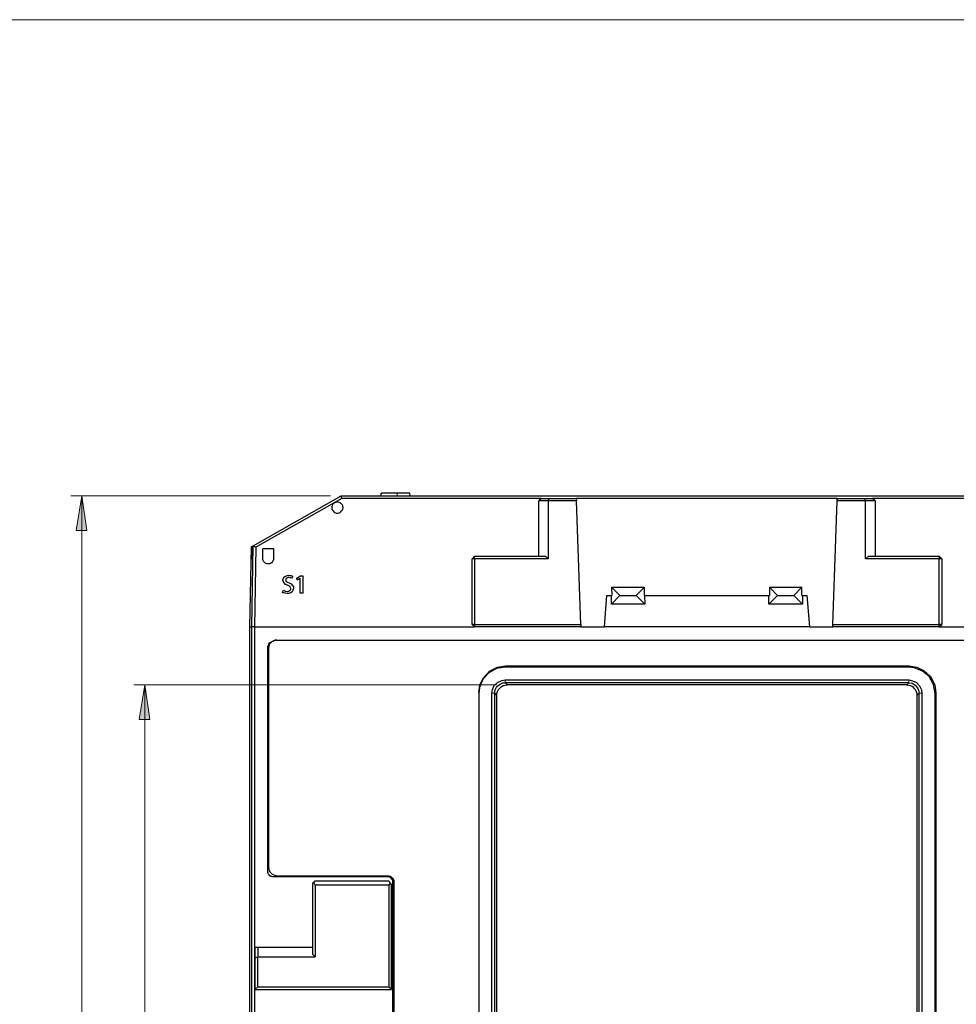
# Model space of a CAD drawing. Header units: millimetres. Extents: x 0 to 210, y 0 to 297.
# Tile 21 of 22: x 72 to 161, y 203 to 297. Entities that reach past the tile are written whole.
import ezdxf

# ---------------------------------------------------------------- set-up
doc = ezdxf.new("R2010")
doc.units = ezdxf.units.MM
doc.header["$MEASUREMENT"] = 0
for name, pattern in [('AI-Linetype-1', [12.7, 6.35, -1.27, 1.27, -1.27, 1.27, -1.27]), ('AI-Linetype-2', [12.7, 6.35, -1.27, 1.27, -1.27, 1.27, -1.27]), ('AI-Linetype-3', [12.7, 6.35, -1.27, 1.27, -1.27, 1.27, -1.27]), ('AI-Linetype-4', [12.7, 6.35, -1.27, 1.27, -1.27, 1.27, -1.27]), ('AI-Linetype-5', [12.7, 6.35, -1.27, 1.27, -1.27, 1.27, -1.27]), ('AI-Linetype-6', [12.7, 6.35, -1.27, 1.27, -1.27, 1.27, -1.27]), ('AI-Linetype-7', [12.7, 6.35, -1.27, 1.27, -1.27, 1.27, -1.27]), ('AI-Linetype-77', [12.7, 6.35, -1.27, 1.27, -1.27, 1.27, -1.27]), ('AI-Linetype-8', [12.7, 6.35, -1.27, 1.27, -1.27, 1.27, -1.27]), ('AI-Linetype-81', [12.7, 6.35, -1.27, 1.27, -1.27, 1.27, -1.27])]:
    doc.linetypes.add(name, pattern=pattern)
doc.layers.add('Capa 1', color=7, linetype='Continuous', lineweight=0)

# ---------------------------------------------------------------- blocks, each defined once
blk = doc.blocks.new('Block_0')
at = {"layer": 'Capa 1', "true_color": 0x808080, "transparency": 33554687}
h = blk.add_hatch(color=8, dxfattribs=at)
h.dxf.hatch_style = 2
edge = h.paths.add_edge_path()
edge.add_spline(control_points=[(77.426, 134.214), (77.426, 134.214), (76.897, 137.494), (76.897, 137.494), (76.897, 137.494), (77.92, 137.494), (77.92, 137.494)], knot_values=[0, 0, 0, 0, 1, 1, 1, 2, 2, 2, 2], degree=3, periodic=0)
edge.add_line((77.92, 137.494), (77.426, 134.214))
edge = h.paths.add_edge_path()
edge.add_spline(control_points=[(77.426, 251.689), (77.426, 251.689), (77.92, 248.372), (77.92, 248.372), (77.92, 248.372), (76.897, 248.372), (76.897, 248.372)], knot_values=[0, 0, 0, 0, 1, 1, 1, 2, 2, 2, 2], degree=3, periodic=0)
edge.add_line((76.897, 248.372), (77.426, 251.689))
h = blk.add_hatch(color=8, dxfattribs=at)
h.dxf.hatch_style = 2
edge = h.paths.add_edge_path()
edge.add_spline(control_points=[(83.423, 233.697), (83.423, 233.697), (83.917, 230.381), (83.917, 230.381), (83.917, 230.381), (82.894, 230.381), (82.894, 230.381)], knot_values=[0, 0, 0, 0, 1, 1, 1, 2, 2, 2, 2], degree=3, periodic=0)
edge.add_line((82.894, 230.381), (83.423, 233.697))
edge = h.paths.add_edge_path()
edge.add_spline(control_points=[(83.423, 153.193), (83.423, 153.193), (82.894, 156.474), (82.894, 156.474), (82.894, 156.474), (83.917, 156.474), (83.917, 156.474)], knot_values=[0, 0, 0, 0, 1, 1, 1, 2, 2, 2, 2], degree=3, periodic=0)
edge.add_line((83.917, 156.474), (83.423, 153.193))
at = {"layer": 'Capa 1', "color": 8, "linetype": 'AI-Linetype-81', "lineweight": 18, "true_color": 0x808080}
blk.add_line((107.434, 251.705), (107.434, 251.955), dxfattribs=at)
at = {"layer": 'Capa 1', "color": 8, "linetype": 'AI-Linetype-77', "lineweight": 18, "true_color": 0x808080}
blk.add_line((97.037, 243.192), (97.037, 243.19), dxfattribs=at)
at = {"layer": 'Capa 1', "color": 8, "linetype": 'AI-Linetype-3', "lineweight": 18, "true_color": 0x808080}
blk.add_line((117.733, 233.906), (117.733, 234.165), dxfattribs=at)
at = {"layer": 'Capa 1', "color": 8, "linetype": 'AI-Linetype-8', "lineweight": 18, "true_color": 0x808080}
blk.add_line((117.733, 233.906), (117.934, 233.705), dxfattribs=at)
at = {"layer": 'Capa 1', "color": 8, "linetype": 'AI-Linetype-5', "lineweight": 18, "true_color": 0x808080}
blk.add_line((155.934, 233.705), (156.135, 233.906), dxfattribs=at)
at = {"layer": 'Capa 1', "color": 8, "linetype": 'AI-Linetype-4', "lineweight": 18, "true_color": 0x808080}
blk.add_line((156.135, 234.165), (156.135, 233.906), dxfattribs=at)
at = {"layer": 'Capa 1', "color": 8, "linetype": 'AI-Linetype-1', "lineweight": 18, "true_color": 0x808080}
blk.add_line((116.474, 232.906), (116.733, 232.906), dxfattribs=at)
at = {"layer": 'Capa 1', "color": 8, "linetype": 'AI-Linetype-7', "lineweight": 18, "true_color": 0x808080}
blk.add_line((116.934, 232.705), (116.733, 232.906), dxfattribs=at)
at = {"layer": 'Capa 1', "color": 8, "linetype": 'AI-Linetype-6', "lineweight": 18, "true_color": 0x808080}
blk.add_line((157.135, 232.906), (156.934, 232.705), dxfattribs=at)
at = {"layer": 'Capa 1', "color": 8, "linetype": 'AI-Linetype-2', "lineweight": 18, "true_color": 0x808080}
blk.add_line((157.135, 232.906), (157.394, 232.906), dxfattribs=at)
at = {"layer": 'Capa 1'}
blk.add_lwpolyline([(0, 297), (210, 297), (210, 0), (0, 0)], close=True, dxfattribs=at)
at = {"layer": 'Capa 1', "color": 8, "lineweight": 18, "true_color": 0x808080}
for points in [[(101.098, 251.689), (101.098, 251.689), (76.403, 251.689), (76.403, 251.689)], [(77.426, 134.214), (77.426, 134.214), (77.426, 251.689), (77.426, 251.689)], [(116.902, 233.697), (116.902, 233.697), (82.4, 233.697), (82.4, 233.697)], [(83.423, 233.697), (83.423, 233.697), (83.423, 153.193), (83.423, 153.193)]]:
    blk.add_open_spline(points, degree=3, dxfattribs=at)
for points in [[(77.426, 251.689), (77.426, 251.689), (77.92, 248.372), (77.92, 248.372), (77.92, 248.372), (76.897, 248.372), (76.897, 248.372), (76.897, 248.372), (77.426, 251.689), (77.426, 251.689)], [(83.423, 233.697), (83.423, 233.697), (83.917, 230.381), (83.917, 230.381), (83.917, 230.381), (82.894, 230.381), (82.894, 230.381), (82.894, 230.381), (83.423, 233.697), (83.423, 233.697)]]:
    blk.add_open_spline(points, degree=3, knots=[0, 0, 0, 0, 1, 1, 1, 2, 2, 2, 3, 3, 3, 3], dxfattribs=at)
at = {"layer": 'Capa 1'}
for points in [[(77.426, 251.689), (77.426, 251.689), (77.92, 248.372), (77.92, 248.372), (77.92, 248.372), (76.897, 248.372), (76.897, 248.372)], [(83.423, 233.697), (83.423, 233.697), (83.917, 230.381), (83.917, 230.381), (83.917, 230.381), (82.894, 230.381), (82.894, 230.381)]]:
    blk.add_open_spline(points, degree=3, knots=[0, 0, 0, 0, 1, 1, 1, 2, 2, 2, 2], dxfattribs=at)
at = {"layer": 'Capa 1', "color": 18, "lineweight": 25, "true_color": 0x000000}
for points in [[(93.76, 246.926), (93.76, 246.926), (102.121, 251.689), (102.121, 251.689)], [(102.191, 251.442), (102.191, 251.442), (94.007, 246.785), (94.007, 246.785)], [(102.191, 251.442), (102.191, 251.442), (102.121, 251.689), (102.121, 251.689)], [(102.121, 251.689), (102.121, 251.689), (102.121, 251.689), (102.121, 251.689)], [(102.121, 251.689), (102.121, 251.689), (171.724, 251.689), (171.724, 251.689)], [(121.171, 251.442), (121.171, 251.442), (102.191, 251.442), (102.191, 251.442)], [(105.931, 251.689), (105.931, 251.689), (105.931, 251.935), (105.931, 251.935)], [(108.647, 251.935), (108.647, 251.935), (107.412, 251.935), (107.412, 251.935)], [(108.682, 251.689), (108.682, 251.689), (108.647, 251.935), (108.647, 251.935)], [(121.171, 251.442), (121.171, 251.442), (120.924, 251.195), (120.924, 251.195)], [(120.924, 245.938), (120.924, 245.938), (120.924, 251.195), (120.924, 251.195)], [(120.924, 251.195), (120.924, 251.195), (120.924, 251.195), (120.924, 251.195)], [(121.806, 251.195), (121.806, 251.195), (120.924, 251.195), (120.924, 251.195)], [(121.171, 251.442), (121.171, 251.442), (121.911, 251.442), (121.911, 251.442)], [(121.806, 251.195), (121.806, 251.195), (121.911, 251.442), (121.911, 251.442)], [(121.806, 251.195), (121.806, 251.195), (121.806, 245.691), (121.806, 245.691)], [(121.806, 251.195), (121.806, 251.195), (121.806, 251.195), (121.806, 251.195)], [(124.522, 251.195), (124.522, 251.195), (121.806, 251.195), (121.806, 251.195)], [(121.911, 251.442), (121.911, 251.442), (124.487, 251.442), (124.487, 251.442)], [(124.487, 251.442), (124.487, 251.442), (124.522, 251.195), (124.522, 251.195)], [(149.322, 251.442), (149.322, 251.442), (124.487, 251.442), (124.487, 251.442)], [(124.91, 239.447), (124.91, 239.447), (124.522, 251.195), (124.522, 251.195)], [(148.899, 239.447), (148.899, 239.447), (149.322, 251.195), (149.322, 251.195)], [(149.322, 251.442), (149.322, 251.442), (151.897, 251.442), (151.897, 251.442)], [(149.322, 251.195), (149.322, 251.195), (149.322, 251.442), (149.322, 251.442)], [(152.003, 251.195), (152.003, 251.195), (149.322, 251.195), (149.322, 251.195)], [(151.897, 251.442), (151.897, 251.442), (152.003, 251.195), (152.003, 251.195)], [(151.897, 251.442), (151.897, 251.442), (152.674, 251.442), (152.674, 251.442)], [(152.003, 251.195), (152.003, 251.195), (152.003, 251.195), (152.003, 251.195)], [(152.003, 245.691), (152.003, 245.691), (152.003, 251.195), (152.003, 251.195)], [(152.921, 251.195), (152.921, 251.195), (152.003, 251.195), (152.003, 251.195)], [(152.921, 251.195), (152.921, 251.195), (152.674, 251.442), (152.674, 251.442)], [(171.653, 251.442), (171.653, 251.442), (152.674, 251.442), (152.674, 251.442)], [(152.921, 251.195), (152.921, 251.195), (152.921, 245.938), (152.921, 245.938)], [(152.921, 251.195), (152.921, 251.195), (152.921, 251.195), (152.921, 251.195)], [(93.548, 246.82), (93.548, 246.82), (93.407, 239.2), (93.407, 239.2)], [(93.583, 246.82), (93.583, 246.82), (93.548, 246.82), (93.548, 246.82)], [(93.583, 246.82), (93.583, 246.82), (93.619, 246.855), (93.619, 246.855)], [(93.583, 245.691), (93.583, 245.691), (93.583, 246.82), (93.583, 246.82)], [(93.619, 239.2), (93.619, 239.2), (93.76, 246.926), (93.76, 246.926)], [(93.619, 246.855), (93.619, 246.855), (93.76, 246.926), (93.76, 246.926)], [(93.619, 246.855), (93.619, 246.855), (93.619, 245.691), (93.619, 245.691)], [(93.76, 246.926), (93.76, 246.926), (94.007, 246.785), (94.007, 246.785)], [(94.007, 246.785), (94.007, 246.785), (93.866, 239.2), (93.866, 239.2)], [(94.677, 245.691), (94.677, 245.691), (94.677, 246.679), (94.677, 246.679)], [(94.677, 246.679), (94.677, 246.679), (95.665, 246.679), (95.665, 246.679)], [(95.665, 246.679), (95.665, 246.679), (95.665, 245.691), (95.665, 245.691)], [(93.619, 245.691), (93.619, 245.691), (93.583, 245.691), (93.583, 245.691)], [(114.821, 245.938), (114.821, 245.938), (114.574, 245.691), (114.574, 245.691)], [(114.574, 239.447), (114.574, 239.447), (114.574, 245.691), (114.574, 245.691)], [(114.821, 245.691), (114.821, 245.691), (114.574, 245.691), (114.574, 245.691)], [(114.821, 245.691), (114.821, 245.691), (114.821, 245.938), (114.821, 245.938)], [(114.821, 245.938), (114.821, 245.938), (121.559, 245.938), (121.559, 245.938)], [(114.821, 245.691), (114.821, 245.691), (114.821, 239.447), (114.821, 239.447)], [(121.806, 245.691), (121.806, 245.691), (114.821, 245.691), (114.821, 245.691)], [(121.559, 245.938), (121.559, 245.938), (121.806, 245.691), (121.806, 245.691)], [(152.003, 245.691), (152.003, 245.691), (152.286, 245.938), (152.286, 245.938)], [(159.024, 245.691), (159.024, 245.691), (152.003, 245.691), (152.003, 245.691)], [(152.286, 245.938), (152.286, 245.938), (159.024, 245.938), (159.024, 245.938)], [(159.024, 245.938), (159.024, 245.938), (159.024, 245.691), (159.024, 245.691)], [(159.271, 245.691), (159.271, 245.691), (159.024, 245.938), (159.024, 245.938)], [(159.024, 239.447), (159.024, 239.447), (159.024, 245.691), (159.024, 245.691)], [(159.271, 245.691), (159.271, 245.691), (159.024, 245.691), (159.024, 245.691)], [(159.271, 245.691), (159.271, 245.691), (159.271, 239.447), (159.271, 239.447)], [(96.582, 243.645), (96.582, 243.645), (96.582, 243.68), (96.582, 243.68)], [(97.146, 243.927), (97.146, 243.927), (97.146, 243.927), (97.146, 243.927)], [(97.499, 244.033), (97.499, 244.033), (97.464, 243.857), (97.464, 243.857)], [(97.499, 244.033), (97.499, 244.033), (97.464, 243.857), (97.464, 243.857)], [(97.464, 243.857), (97.464, 243.857), (97.464, 243.857), (97.464, 243.857)], [(97.499, 244.033), (97.499, 244.033), (97.499, 244.033), (97.499, 244.033)], [(97.887, 243.857), (97.887, 243.857), (98.24, 244.069), (98.24, 244.069)], [(97.887, 243.857), (97.887, 243.857), (97.922, 243.68), (97.922, 243.68)], [(97.887, 243.857), (97.887, 243.857), (97.887, 243.857), (97.887, 243.857)], [(97.922, 243.68), (97.922, 243.68), (97.887, 243.857), (97.887, 243.857)], [(97.922, 243.68), (97.922, 243.68), (98.205, 243.822), (98.205, 243.822)], [(98.205, 243.822), (98.205, 243.822), (97.922, 243.68), (97.922, 243.68)], [(97.922, 243.68), (97.922, 243.68), (97.922, 243.68), (97.922, 243.68)], [(98.205, 242.41), (98.205, 242.41), (98.205, 243.822), (98.205, 243.822)], [(98.205, 243.822), (98.205, 243.822), (98.205, 243.822), (98.205, 243.822)], [(98.205, 243.822), (98.205, 243.822), (98.205, 243.822), (98.205, 243.822)], [(98.205, 243.822), (98.205, 243.822), (98.205, 243.822), (98.205, 243.822)], [(98.24, 244.069), (98.24, 244.069), (98.487, 244.069), (98.487, 244.069)], [(98.487, 244.069), (98.487, 244.069), (98.487, 242.41), (98.487, 242.41)], [(97.57, 242.869), (97.57, 242.869), (97.57, 242.869), (97.57, 242.869)], [(127.838, 242.975), (127.838, 242.975), (130.978, 242.975), (130.978, 242.975)], [(127.838, 242.975), (127.838, 242.975), (128.649, 242.199), (128.649, 242.199)], [(127.838, 242.975), (127.838, 242.975), (127.873, 242.199), (127.873, 242.199)], [(130.202, 242.199), (130.202, 242.199), (130.978, 242.975), (130.978, 242.975)], [(130.978, 242.199), (130.978, 242.199), (130.978, 242.975), (130.978, 242.975)], [(142.866, 242.975), (142.866, 242.975), (145.971, 242.975), (145.971, 242.975)], [(142.866, 242.975), (142.866, 242.975), (143.642, 242.199), (143.642, 242.199)], [(142.866, 242.975), (142.866, 242.975), (142.866, 242.199), (142.866, 242.199)], [(145.195, 242.199), (145.195, 242.199), (145.971, 242.975), (145.971, 242.975)], [(145.971, 242.199), (145.971, 242.199), (145.971, 242.975), (145.971, 242.975)], [(96.547, 242.481), (96.547, 242.481), (96.617, 242.693), (96.617, 242.693)], [(96.547, 242.481), (96.547, 242.481), (96.547, 242.481), (96.547, 242.481)], [(96.97, 242.375), (96.97, 242.375), (96.97, 242.375), (96.97, 242.375)], [(98.205, 242.41), (98.205, 242.41), (98.205, 242.41), (98.205, 242.41)], [(98.487, 242.41), (98.487, 242.41), (98.205, 242.41), (98.205, 242.41)], [(98.487, 242.41), (98.487, 242.41), (98.205, 242.41), (98.205, 242.41)], [(98.487, 242.41), (98.487, 242.41), (98.487, 242.41), (98.487, 242.41)], [(127.168, 239.2), (127.168, 239.2), (127.415, 242.199), (127.415, 242.199)], [(127.415, 242.199), (127.415, 242.199), (127.873, 242.199), (127.873, 242.199)], [(127.838, 241.387), (127.838, 241.387), (128.649, 242.199), (128.649, 242.199)], [(127.838, 241.387), (127.838, 241.387), (127.838, 242.199), (127.838, 242.199)], [(128.649, 242.199), (128.649, 242.199), (130.202, 242.199), (130.202, 242.199)], [(130.202, 242.199), (130.202, 242.199), (131.013, 241.387), (131.013, 241.387)], [(130.978, 242.199), (130.978, 242.199), (131.013, 241.387), (131.013, 241.387)], [(130.978, 242.199), (130.978, 242.199), (142.866, 242.199), (142.866, 242.199)], [(142.831, 241.387), (142.831, 241.387), (143.642, 242.199), (143.642, 242.199)], [(142.831, 241.387), (142.831, 241.387), (142.831, 242.199), (142.831, 242.199)], [(143.642, 242.199), (143.642, 242.199), (145.195, 242.199), (145.195, 242.199)], [(145.195, 242.199), (145.195, 242.199), (146.006, 241.387), (146.006, 241.387)], [(145.971, 242.199), (145.971, 242.199), (146.429, 242.199), (146.429, 242.199)], [(146.006, 242.199), (146.006, 242.199), (146.006, 241.387), (146.006, 241.387)], [(146.429, 242.199), (146.429, 242.199), (146.676, 239.2), (146.676, 239.2)], [(131.013, 241.387), (131.013, 241.387), (127.838, 241.387), (127.838, 241.387)], [(146.006, 241.387), (146.006, 241.387), (142.831, 241.387), (142.831, 241.387)], [(93.407, 239.2), (93.407, 239.2), (93.407, 150.547), (93.407, 150.547)], [(93.407, 239.2), (93.407, 239.2), (93.619, 239.2), (93.619, 239.2)], [(93.619, 153.687), (93.619, 153.687), (93.619, 239.2), (93.619, 239.2)], [(93.866, 239.2), (93.866, 239.2), (93.619, 239.2), (93.619, 239.2)], [(93.866, 239.2), (93.866, 239.2), (93.866, 153.687), (93.866, 153.687)], [(93.866, 239.2), (93.866, 239.2), (114.821, 239.2), (114.821, 239.2)], [(114.821, 239.447), (114.821, 239.447), (114.574, 239.447), (114.574, 239.447)], [(114.574, 239.447), (114.574, 239.447), (114.821, 239.2), (114.821, 239.2)], [(114.821, 239.447), (114.821, 239.447), (124.91, 239.447), (124.91, 239.447)], [(114.821, 239.447), (114.821, 239.447), (114.821, 239.2), (114.821, 239.2)], [(124.91, 239.2), (124.91, 239.2), (114.821, 239.2), (114.821, 239.2)], [(124.91, 239.447), (124.91, 239.447), (124.91, 239.2), (124.91, 239.2)], [(124.91, 239.2), (124.91, 239.2), (127.168, 239.2), (127.168, 239.2)], [(146.676, 239.2), (146.676, 239.2), (127.168, 239.2), (127.168, 239.2)], [(146.676, 239.2), (146.676, 239.2), (148.899, 239.2), (148.899, 239.2)], [(148.899, 239.447), (148.899, 239.447), (159.024, 239.447), (159.024, 239.447)], [(148.899, 239.2), (148.899, 239.2), (148.899, 239.447), (148.899, 239.447)], [(159.024, 239.2), (159.024, 239.2), (148.899, 239.2), (148.899, 239.2)], [(159.024, 239.2), (159.024, 239.2), (159.024, 239.447), (159.024, 239.447)], [(159.271, 239.447), (159.271, 239.447), (159.024, 239.447), (159.024, 239.447)], [(159.024, 239.2), (159.024, 239.2), (159.271, 239.447), (159.271, 239.447)], [(159.024, 239.2), (159.024, 239.2), (179.979, 239.2), (179.979, 239.2)], [(95.136, 215.952), (95.136, 215.952), (95.136, 237.119), (95.136, 237.119)], [(95.206, 237.189), (95.206, 237.189), (95.206, 216.305), (95.206, 216.305)], [(95.912, 237.93), (95.912, 237.93), (177.897, 237.93), (177.897, 237.93)], [(156.131, 235.39), (156.131, 235.39), (117.713, 235.39), (117.713, 235.39)], [(117.749, 235.496), (117.749, 235.496), (156.166, 235.496), (156.166, 235.496)], [(117.713, 234.155), (117.713, 234.155), (156.131, 234.155), (156.131, 234.155)], [(156.131, 233.873), (156.131, 233.873), (117.713, 233.873), (117.713, 233.873)], [(155.919, 233.697), (155.919, 233.697), (117.925, 233.697), (117.925, 233.697)], [(115.209, 232.885), (115.209, 232.885), (115.209, 155.733), (115.209, 155.733)], [(116.443, 153.687), (116.443, 153.687), (116.443, 232.885), (116.443, 232.885)], [(116.726, 232.885), (116.726, 232.885), (116.726, 153.687), (116.726, 153.687)], [(116.902, 232.674), (116.902, 232.674), (116.902, 153.687), (116.902, 153.687)], [(156.907, 232.674), (156.907, 232.674), (156.907, 153.687), (156.907, 153.687)], [(157.119, 153.687), (157.119, 153.687), (157.119, 232.885), (157.119, 232.885)], [(157.366, 232.885), (157.366, 232.885), (157.366, 153.687), (157.366, 153.687)], [(158.636, 155.733), (158.636, 155.733), (158.636, 232.885), (158.636, 232.885)], [(158.706, 232.921), (158.706, 232.921), (158.706, 155.804), (158.706, 155.804)], [(106.53, 215.423), (106.53, 215.423), (95.629, 215.423), (95.629, 215.423)], [(95.982, 215.529), (95.982, 215.529), (106.53, 215.529), (106.53, 215.529)], [(99.51, 214.894), (99.51, 214.894), (99.404, 214.788), (99.404, 214.788)], [(99.404, 214.788), (99.404, 214.788), (99.404, 208.05), (99.404, 208.05)], [(99.51, 214.894), (99.51, 214.894), (99.651, 215.035), (99.651, 215.035)], [(99.651, 214.612), (99.651, 214.612), (99.51, 214.894), (99.51, 214.894)], [(99.651, 215.035), (99.651, 215.035), (106.671, 215.035), (106.671, 215.035)], [(106.671, 214.612), (106.671, 214.612), (99.651, 214.612), (99.651, 214.612)], [(99.651, 214.612), (99.651, 214.612), (99.651, 207.803), (99.651, 207.803)], [(106.671, 215.035), (106.671, 215.035), (106.777, 214.823), (106.777, 214.823)], [(106.777, 214.823), (106.777, 214.823), (106.671, 214.612), (106.671, 214.612)], [(106.671, 214.612), (106.671, 214.612), (106.671, 204.945), (106.671, 204.945)], [(106.777, 214.823), (106.777, 214.823), (106.918, 214.612), (106.918, 214.612)], [(106.918, 204.699), (106.918, 204.699), (106.918, 214.612), (106.918, 214.612)], [(107.024, 170.444), (107.024, 170.444), (107.024, 214.929), (107.024, 214.929)], [(107.13, 214.929), (107.13, 214.929), (107.13, 170.55), (107.13, 170.55)], [(93.901, 208.685), (93.901, 208.685), (93.901, 207.697), (93.901, 207.697)], [(94.183, 208.685), (94.183, 208.685), (93.901, 208.685), (93.901, 208.685)], [(94.183, 208.685), (94.183, 208.685), (94.183, 207.803), (94.183, 207.803)], [(99.404, 208.685), (99.404, 208.685), (94.183, 208.685), (94.183, 208.685)], [(99.404, 208.05), (99.404, 208.05), (99.651, 207.803), (99.651, 207.803)], [(93.901, 207.697), (93.901, 207.697), (94.183, 207.803), (94.183, 207.803)], [(93.901, 207.697), (93.901, 207.697), (93.901, 204.699), (93.901, 204.699)], [(94.183, 204.945), (94.183, 204.945), (94.183, 207.803), (94.183, 207.803)], [(94.183, 207.803), (94.183, 207.803), (99.651, 207.803), (99.651, 207.803)], [(93.901, 204.699), (93.901, 204.699), (94.183, 204.945), (94.183, 204.945)], [(93.901, 204.699), (93.901, 204.699), (106.918, 204.699), (106.918, 204.699)], [(94.183, 204.945), (94.183, 204.945), (106.671, 204.945), (106.671, 204.945)], [(106.918, 204.699), (106.918, 204.699), (106.671, 204.945), (106.671, 204.945)]]:
    blk.add_open_spline(points, degree=3, dxfattribs=at)
for points, knots in [([(107.412, 251.935), (107.412, 251.935), (107.13, 251.935), (107.13, 251.935), (107.13, 251.935), (106.848, 251.935), (106.848, 251.935), (106.848, 251.935), (106.601, 251.935), (106.601, 251.935), (106.601, 251.935), (106.354, 251.935), (106.354, 251.935), (106.354, 251.935), (106.177, 251.935), (106.177, 251.935), (106.177, 251.935), (106.036, 251.935), (106.036, 251.935), (106.036, 251.935), (105.966, 251.935), (105.966, 251.935), (105.966, 251.935), (105.931, 251.935), (105.931, 251.935)], [0, 0, 0, 0, 1, 1, 1, 2, 2, 2, 3, 3, 3, 4, 4, 4, 5, 5, 5, 6, 6, 6, 7, 7, 7, 8, 8, 8, 8]), ([(101.768, 251.089), (101.768, 251.089), (101.838, 251.089), (101.838, 251.089), (101.838, 251.089), (101.944, 251.054), (101.944, 251.054), (101.944, 251.054), (102.015, 251.018), (102.015, 251.018), (102.015, 251.018), (102.085, 250.948), (102.085, 250.948), (102.085, 250.948), (102.156, 250.912), (102.156, 250.912), (102.156, 250.912), (102.226, 250.842), (102.226, 250.842), (102.226, 250.842), (102.262, 250.736), (102.262, 250.736), (102.262, 250.736), (102.262, 250.665), (102.262, 250.665), (102.262, 250.665), (102.297, 250.56), (102.297, 250.56), (102.297, 250.56), (102.262, 250.454), (102.262, 250.454), (102.262, 250.454), (102.262, 250.383), (102.262, 250.383), (102.262, 250.383), (102.226, 250.313), (102.226, 250.313), (102.226, 250.313), (102.156, 250.242), (102.156, 250.242), (102.156, 250.242), (102.085, 250.172), (102.085, 250.172), (102.085, 250.172), (102.015, 250.101), (102.015, 250.101), (102.015, 250.101), (101.944, 250.066), (101.944, 250.066), (101.944, 250.066), (101.838, 250.03), (101.838, 250.03), (101.838, 250.03), (101.768, 250.03), (101.768, 250.03), (101.768, 250.03), (101.662, 250.03), (101.662, 250.03), (101.662, 250.03), (101.591, 250.066), (101.591, 250.066), (101.591, 250.066), (101.486, 250.101), (101.486, 250.101), (101.486, 250.101), (101.415, 250.172), (101.415, 250.172), (101.415, 250.172), (101.344, 250.242), (101.344, 250.242), (101.344, 250.242), (101.309, 250.313), (101.309, 250.313), (101.309, 250.313), (101.274, 250.383), (101.274, 250.383), (101.274, 250.383), (101.239, 250.454), (101.239, 250.454), (101.239, 250.454), (101.239, 250.56), (101.239, 250.56), (101.239, 250.56), (101.239, 250.665), (101.239, 250.665), (101.239, 250.665), (101.274, 250.736), (101.274, 250.736), (101.274, 250.736), (101.309, 250.842), (101.309, 250.842), (101.309, 250.842), (101.344, 250.912), (101.344, 250.912), (101.344, 250.912), (101.415, 250.948), (101.415, 250.948), (101.415, 250.948), (101.486, 251.018), (101.486, 251.018), (101.486, 251.018), (101.591, 251.054), (101.591, 251.054), (101.591, 251.054), (101.662, 251.089), (101.662, 251.089), (101.662, 251.089), (101.768, 251.089), (101.768, 251.089)], [0, 0, 0, 0, 1, 1, 1, 2, 2, 2, 3, 3, 3, 4, 4, 4, 5, 5, 5, 6, 6, 6, 7, 7, 7, 8, 8, 8, 9, 9, 9, 10, 10, 10, 11, 11, 11, 12, 12, 12, 13, 13, 13, 14, 14, 14, 15, 15, 15, 16, 16, 16, 17, 17, 17, 18, 18, 18, 19, 19, 19, 20, 20, 20, 21, 21, 21, 22, 22, 22, 23, 23, 23, 24, 24, 24, 25, 25, 25, 26, 26, 26, 27, 27, 27, 28, 28, 28, 29, 29, 29, 30, 30, 30, 31, 31, 31, 32, 32, 32, 33, 33, 33, 34, 34, 34, 35, 35, 35, 36, 36, 36, 36]), ([(95.665, 245.691), (95.665, 245.691), (95.665, 245.585), (95.665, 245.585), (95.665, 245.585), (95.629, 245.515), (95.629, 245.515), (95.629, 245.515), (95.594, 245.409), (95.594, 245.409), (95.594, 245.409), (95.559, 245.339), (95.559, 245.339), (95.559, 245.339), (95.488, 245.303), (95.488, 245.303), (95.488, 245.303), (95.382, 245.233), (95.382, 245.233), (95.382, 245.233), (95.312, 245.197), (95.312, 245.197), (95.312, 245.197), (95.206, 245.197), (95.206, 245.197), (95.206, 245.197), (95.136, 245.197), (95.136, 245.197), (95.136, 245.197), (95.03, 245.197), (95.03, 245.197), (95.03, 245.197), (94.959, 245.233), (94.959, 245.233), (94.959, 245.233), (94.889, 245.303), (94.889, 245.303), (94.889, 245.303), (94.818, 245.339), (94.818, 245.339), (94.818, 245.339), (94.747, 245.409), (94.747, 245.409), (94.747, 245.409), (94.712, 245.515), (94.712, 245.515), (94.712, 245.515), (94.677, 245.585), (94.677, 245.585), (94.677, 245.585), (94.677, 245.691), (94.677, 245.691)], [0, 0, 0, 0, 1, 1, 1, 2, 2, 2, 3, 3, 3, 4, 4, 4, 5, 5, 5, 6, 6, 6, 7, 7, 7, 8, 8, 8, 9, 9, 9, 10, 10, 10, 11, 11, 11, 12, 12, 12, 13, 13, 13, 14, 14, 14, 15, 15, 15, 16, 16, 16, 17, 17, 17, 17]), ([(96.582, 243.68), (96.582, 243.68), (96.617, 243.857), (96.617, 243.857), (96.617, 243.857), (96.723, 243.963), (96.723, 243.963), (96.723, 243.963), (96.829, 244.033), (96.829, 244.033), (96.829, 244.033), (97.005, 244.104), (97.005, 244.104), (97.005, 244.104), (97.146, 244.139), (97.146, 244.139)], [0, 0, 0, 0, 1, 1, 1, 2, 2, 2, 3, 3, 3, 4, 4, 4, 5, 5, 5, 5]), ([(97.005, 243.187), (97.005, 243.187), (96.829, 243.257), (96.829, 243.257), (96.829, 243.257), (96.688, 243.398), (96.688, 243.398), (96.688, 243.398), (96.617, 243.504), (96.617, 243.504), (96.617, 243.504), (96.582, 243.68), (96.582, 243.68)], [0, 0, 0, 0, 1, 1, 1, 2, 2, 2, 3, 3, 3, 4, 4, 4, 4]), ([(97.146, 243.927), (97.146, 243.927), (97.005, 243.892), (97.005, 243.892), (97.005, 243.892), (96.935, 243.857), (96.935, 243.857), (96.935, 243.857), (96.899, 243.822), (96.899, 243.822), (96.899, 243.822), (96.864, 243.751), (96.864, 243.751), (96.864, 243.751), (96.864, 243.68), (96.864, 243.68)], [0, 0, 0, 0, 1, 1, 1, 2, 2, 2, 3, 3, 3, 4, 4, 4, 5, 5, 5, 5]), ([(97.146, 243.927), (97.146, 243.927), (97.005, 243.892), (97.005, 243.892), (97.005, 243.892), (96.935, 243.857), (96.935, 243.857), (96.935, 243.857), (96.899, 243.822), (96.899, 243.822), (96.899, 243.822), (96.864, 243.751), (96.864, 243.751), (96.864, 243.751), (96.864, 243.68), (96.864, 243.68)], [0, 0, 0, 0, 1, 1, 1, 2, 2, 2, 3, 3, 3, 4, 4, 4, 5, 5, 5, 5]), ([(96.864, 243.68), (96.864, 243.68), (96.864, 243.61), (96.864, 243.61), (96.864, 243.61), (96.899, 243.539), (96.899, 243.539), (96.899, 243.539), (97.005, 243.469), (97.005, 243.469), (97.005, 243.469), (97.182, 243.398), (97.182, 243.398)], [0, 0, 0, 0, 1, 1, 1, 2, 2, 2, 3, 3, 3, 4, 4, 4, 4]), ([(97.146, 244.139), (97.146, 244.139), (97.252, 244.104), (97.252, 244.104), (97.252, 244.104), (97.358, 244.104), (97.358, 244.104), (97.358, 244.104), (97.499, 244.033), (97.499, 244.033)], [0, 0, 0, 0, 1, 1, 1, 2, 2, 2, 3, 3, 3, 3]), ([(97.464, 243.857), (97.464, 243.857), (97.358, 243.892), (97.358, 243.892), (97.358, 243.892), (97.252, 243.892), (97.252, 243.892), (97.252, 243.892), (97.146, 243.927), (97.146, 243.927)], [0, 0, 0, 0, 1, 1, 1, 2, 2, 2, 3, 3, 3, 3]), ([(97.464, 243.857), (97.464, 243.857), (97.358, 243.892), (97.358, 243.892), (97.358, 243.892), (97.252, 243.892), (97.252, 243.892), (97.252, 243.892), (97.146, 243.927), (97.146, 243.927)], [0, 0, 0, 0, 1, 1, 1, 2, 2, 2, 3, 3, 3, 3]), ([(97.005, 243.187), (97.005, 243.187), (96.829, 243.257), (96.829, 243.257), (96.829, 243.257), (96.688, 243.398), (96.688, 243.398), (96.688, 243.398), (96.617, 243.504), (96.617, 243.504), (96.617, 243.504), (96.582, 243.645), (96.582, 243.645)], [0, 0, 0, 0, 1, 1, 1, 2, 2, 2, 3, 3, 3, 4, 4, 4, 4]), ([(97.57, 242.869), (97.57, 242.869), (97.534, 242.693), (97.534, 242.693), (97.534, 242.693), (97.464, 242.552), (97.464, 242.552), (97.464, 242.552), (97.323, 242.446), (97.323, 242.446), (97.323, 242.446), (97.146, 242.375), (97.146, 242.375), (97.146, 242.375), (96.97, 242.375), (96.97, 242.375)], [0, 0, 0, 0, 1, 1, 1, 2, 2, 2, 3, 3, 3, 4, 4, 4, 5, 5, 5, 5]), ([(97.57, 242.869), (97.57, 242.869), (97.534, 242.693), (97.534, 242.693), (97.534, 242.693), (97.464, 242.552), (97.464, 242.552), (97.464, 242.552), (97.323, 242.446), (97.323, 242.446), (97.323, 242.446), (97.146, 242.375), (97.146, 242.375), (97.146, 242.375), (96.97, 242.375), (96.97, 242.375)], [0, 0, 0, 0, 1, 1, 1, 2, 2, 2, 3, 3, 3, 4, 4, 4, 5, 5, 5, 5]), ([(97.323, 242.869), (97.323, 242.869), (97.287, 242.94), (97.287, 242.94), (97.287, 242.94), (97.252, 243.045), (97.252, 243.045), (97.252, 243.045), (97.146, 243.116), (97.146, 243.116), (97.146, 243.116), (97.005, 243.187), (97.005, 243.187)], [0, 0, 0, 0, 1, 1, 1, 2, 2, 2, 3, 3, 3, 4, 4, 4, 4]), ([(97.323, 242.869), (97.323, 242.869), (97.287, 242.94), (97.287, 242.94), (97.287, 242.94), (97.252, 243.045), (97.252, 243.045), (97.252, 243.045), (97.146, 243.116), (97.146, 243.116), (97.146, 243.116), (97.005, 243.187), (97.005, 243.187)], [0, 0, 0, 0, 1, 1, 1, 2, 2, 2, 3, 3, 3, 4, 4, 4, 4]), ([(97.005, 242.587), (97.005, 242.587), (97.146, 242.622), (97.146, 242.622), (97.146, 242.622), (97.217, 242.657), (97.217, 242.657), (97.217, 242.657), (97.287, 242.728), (97.287, 242.728), (97.287, 242.728), (97.323, 242.799), (97.323, 242.799), (97.323, 242.799), (97.323, 242.869), (97.323, 242.869)], [0, 0, 0, 0, 1, 1, 1, 2, 2, 2, 3, 3, 3, 4, 4, 4, 5, 5, 5, 5]), ([(97.182, 243.398), (97.182, 243.398), (97.358, 243.292), (97.358, 243.292), (97.358, 243.292), (97.499, 243.151), (97.499, 243.151), (97.499, 243.151), (97.57, 243.01), (97.57, 243.01), (97.57, 243.01), (97.57, 242.869), (97.57, 242.869)], [0, 0, 0, 0, 1, 1, 1, 2, 2, 2, 3, 3, 3, 4, 4, 4, 4]), ([(96.97, 242.375), (96.97, 242.375), (96.794, 242.41), (96.794, 242.41), (96.794, 242.41), (96.582, 242.481), (96.582, 242.481), (96.582, 242.481), (96.547, 242.481), (96.547, 242.481)], [0, 0, 0, 0, 1, 1, 1, 2, 2, 2, 3, 3, 3, 3]), ([(96.97, 242.375), (96.97, 242.375), (96.794, 242.41), (96.794, 242.41), (96.794, 242.41), (96.582, 242.446), (96.582, 242.446), (96.582, 242.446), (96.547, 242.481), (96.547, 242.481)], [0, 0, 0, 0, 1, 1, 1, 2, 2, 2, 3, 3, 3, 3]), ([(96.617, 242.693), (96.617, 242.693), (96.723, 242.657), (96.723, 242.657), (96.723, 242.657), (96.794, 242.622), (96.794, 242.622), (96.794, 242.622), (97.005, 242.587), (97.005, 242.587)], [0, 0, 0, 0, 1, 1, 1, 2, 2, 2, 3, 3, 3, 3]), ([(95.136, 237.119), (95.136, 237.119), (95.136, 237.295), (95.136, 237.295), (95.136, 237.295), (95.171, 237.436), (95.171, 237.436), (95.171, 237.436), (95.241, 237.577), (95.241, 237.577), (95.241, 237.577), (95.347, 237.719), (95.347, 237.719), (95.347, 237.719), (95.488, 237.789), (95.488, 237.789), (95.488, 237.789), (95.629, 237.86), (95.629, 237.86), (95.629, 237.86), (95.771, 237.93), (95.771, 237.93), (95.771, 237.93), (95.912, 237.93), (95.912, 237.93)], [0, 0, 0, 0, 1, 1, 1, 2, 2, 2, 3, 3, 3, 4, 4, 4, 5, 5, 5, 6, 6, 6, 7, 7, 7, 8, 8, 8, 8]), ([(95.982, 237.93), (95.982, 237.93), (95.841, 237.93), (95.841, 237.93), (95.841, 237.93), (95.7, 237.895), (95.7, 237.895), (95.7, 237.895), (95.559, 237.824), (95.559, 237.824), (95.559, 237.824), (95.453, 237.719), (95.453, 237.719), (95.453, 237.719), (95.347, 237.613), (95.347, 237.613), (95.347, 237.613), (95.277, 237.472), (95.277, 237.472), (95.277, 237.472), (95.241, 237.33), (95.241, 237.33), (95.241, 237.33), (95.206, 237.189), (95.206, 237.189)], [0, 0, 0, 0, 1, 1, 1, 2, 2, 2, 3, 3, 3, 4, 4, 4, 5, 5, 5, 6, 6, 6, 7, 7, 7, 8, 8, 8, 8]), ([(115.209, 232.921), (115.209, 232.921), (115.314, 233.697), (115.314, 233.697), (115.314, 233.697), (115.667, 234.367), (115.667, 234.367), (115.667, 234.367), (116.232, 235.002), (116.232, 235.002), (116.232, 235.002), (117.008, 235.39), (117.008, 235.39), (117.008, 235.39), (117.749, 235.496), (117.749, 235.496)], [0, 0, 0, 0, 1, 1, 1, 2, 2, 2, 3, 3, 3, 4, 4, 4, 5, 5, 5, 5]), ([(117.713, 235.39), (117.713, 235.39), (116.902, 235.249), (116.902, 235.249), (116.902, 235.249), (116.161, 234.826), (116.161, 234.826), (116.161, 234.826), (115.597, 234.226), (115.597, 234.226), (115.597, 234.226), (115.279, 233.45), (115.279, 233.45), (115.279, 233.45), (115.209, 232.885), (115.209, 232.885)], [0, 0, 0, 0, 1, 1, 1, 2, 2, 2, 3, 3, 3, 4, 4, 4, 5, 5, 5, 5]), ([(158.636, 232.885), (158.636, 232.885), (158.494, 233.732), (158.494, 233.732), (158.494, 233.732), (158.071, 234.473), (158.071, 234.473), (158.071, 234.473), (157.436, 235.002), (157.436, 235.002), (157.436, 235.002), (156.66, 235.32), (156.66, 235.32), (156.66, 235.32), (156.131, 235.39), (156.131, 235.39)], [0, 0, 0, 0, 1, 1, 1, 2, 2, 2, 3, 3, 3, 4, 4, 4, 5, 5, 5, 5]), ([(156.166, 235.496), (156.166, 235.496), (156.907, 235.39), (156.907, 235.39), (156.907, 235.39), (157.612, 235.037), (157.612, 235.037), (157.612, 235.037), (158.212, 234.473), (158.212, 234.473), (158.212, 234.473), (158.6, 233.697), (158.6, 233.697), (158.6, 233.697), (158.706, 232.921), (158.706, 232.921)], [0, 0, 0, 0, 1, 1, 1, 2, 2, 2, 3, 3, 3, 4, 4, 4, 5, 5, 5, 5]), ([(116.443, 232.885), (116.443, 232.885), (116.514, 233.238), (116.514, 233.238), (116.514, 233.238), (116.69, 233.626), (116.69, 233.626), (116.69, 233.626), (117.008, 233.909), (117.008, 233.909), (117.008, 233.909), (117.396, 234.12), (117.396, 234.12), (117.396, 234.12), (117.713, 234.155), (117.713, 234.155)], [0, 0, 0, 0, 1, 1, 1, 2, 2, 2, 3, 3, 3, 4, 4, 4, 5, 5, 5, 5]), ([(116.726, 232.885), (116.726, 232.885), (116.761, 233.203), (116.761, 233.203), (116.761, 233.203), (116.937, 233.52), (116.937, 233.52), (116.937, 233.52), (117.184, 233.732), (117.184, 233.732), (117.184, 233.732), (117.502, 233.873), (117.502, 233.873), (117.502, 233.873), (117.713, 233.873), (117.713, 233.873)], [0, 0, 0, 0, 1, 1, 1, 2, 2, 2, 3, 3, 3, 4, 4, 4, 5, 5, 5, 5]), ([(116.902, 232.674), (116.902, 232.674), (116.937, 232.885), (116.937, 232.885), (116.937, 232.885), (117.008, 233.062), (117.008, 233.062), (117.008, 233.062), (117.078, 233.238), (117.078, 233.238), (117.078, 233.238), (117.219, 233.379), (117.219, 233.379), (117.219, 233.379), (117.361, 233.52), (117.361, 233.52), (117.361, 233.52), (117.537, 233.626), (117.537, 233.626), (117.537, 233.626), (117.713, 233.662), (117.713, 233.662), (117.713, 233.662), (117.925, 233.697), (117.925, 233.697)], [0, 0, 0, 0, 1, 1, 1, 2, 2, 2, 3, 3, 3, 4, 4, 4, 5, 5, 5, 6, 6, 6, 7, 7, 7, 8, 8, 8, 8]), ([(155.919, 233.697), (155.919, 233.697), (156.096, 233.662), (156.096, 233.662), (156.096, 233.662), (156.307, 233.626), (156.307, 233.626), (156.307, 233.626), (156.484, 233.52), (156.484, 233.52), (156.484, 233.52), (156.625, 233.379), (156.625, 233.379), (156.625, 233.379), (156.731, 233.238), (156.731, 233.238), (156.731, 233.238), (156.836, 233.062), (156.836, 233.062), (156.836, 233.062), (156.907, 232.885), (156.907, 232.885), (156.907, 232.885), (156.907, 232.674), (156.907, 232.674)], [0, 0, 0, 0, 1, 1, 1, 2, 2, 2, 3, 3, 3, 4, 4, 4, 5, 5, 5, 6, 6, 6, 7, 7, 7, 8, 8, 8, 8]), ([(156.131, 234.155), (156.131, 234.155), (156.484, 234.085), (156.484, 234.085), (156.484, 234.085), (156.872, 233.909), (156.872, 233.909), (156.872, 233.909), (157.154, 233.591), (157.154, 233.591), (157.154, 233.591), (157.33, 233.203), (157.33, 233.203), (157.33, 233.203), (157.366, 232.885), (157.366, 232.885)], [0, 0, 0, 0, 1, 1, 1, 2, 2, 2, 3, 3, 3, 4, 4, 4, 5, 5, 5, 5]), ([(156.131, 233.873), (156.131, 233.873), (156.448, 233.838), (156.448, 233.838), (156.448, 233.838), (156.731, 233.662), (156.731, 233.662), (156.731, 233.662), (156.977, 233.415), (156.977, 233.415), (156.977, 233.415), (157.083, 233.097), (157.083, 233.097), (157.083, 233.097), (157.119, 232.885), (157.119, 232.885)], [0, 0, 0, 0, 1, 1, 1, 2, 2, 2, 3, 3, 3, 4, 4, 4, 5, 5, 5, 5]), ([(95.629, 215.423), (95.629, 215.423), (95.524, 215.458), (95.524, 215.458), (95.524, 215.458), (95.418, 215.458), (95.418, 215.458), (95.418, 215.458), (95.347, 215.529), (95.347, 215.529), (95.347, 215.529), (95.277, 215.599), (95.277, 215.599), (95.277, 215.599), (95.206, 215.67), (95.206, 215.67), (95.206, 215.67), (95.171, 215.74), (95.171, 215.74), (95.171, 215.74), (95.136, 215.846), (95.136, 215.846), (95.136, 215.846), (95.136, 215.952), (95.136, 215.952)], [0, 0, 0, 0, 1, 1, 1, 2, 2, 2, 3, 3, 3, 4, 4, 4, 5, 5, 5, 6, 6, 6, 7, 7, 7, 8, 8, 8, 8]), ([(95.206, 216.305), (95.206, 216.305), (95.241, 216.129), (95.241, 216.129), (95.241, 216.129), (95.277, 215.987), (95.277, 215.987), (95.277, 215.987), (95.347, 215.882), (95.347, 215.882), (95.347, 215.882), (95.453, 215.776), (95.453, 215.776), (95.453, 215.776), (95.559, 215.67), (95.559, 215.67), (95.559, 215.67), (95.7, 215.599), (95.7, 215.599), (95.7, 215.599), (95.841, 215.564), (95.841, 215.564), (95.841, 215.564), (95.982, 215.529), (95.982, 215.529)], [0, 0, 0, 0, 1, 1, 1, 2, 2, 2, 3, 3, 3, 4, 4, 4, 5, 5, 5, 6, 6, 6, 7, 7, 7, 8, 8, 8, 8]), ([(106.53, 215.529), (106.53, 215.529), (106.671, 215.529), (106.671, 215.529), (106.671, 215.529), (106.777, 215.494), (106.777, 215.494), (106.777, 215.494), (106.883, 215.423), (106.883, 215.423), (106.883, 215.423), (106.954, 215.352), (106.954, 215.352), (106.954, 215.352), (107.024, 215.282), (107.024, 215.282), (107.024, 215.282), (107.095, 215.176), (107.095, 215.176), (107.095, 215.176), (107.13, 215.07), (107.13, 215.07), (107.13, 215.07), (107.13, 214.929), (107.13, 214.929)], [0, 0, 0, 0, 1, 1, 1, 2, 2, 2, 3, 3, 3, 4, 4, 4, 5, 5, 5, 6, 6, 6, 7, 7, 7, 8, 8, 8, 8]), ([(107.024, 214.929), (107.024, 214.929), (107.024, 215.035), (107.024, 215.035), (107.024, 215.035), (106.989, 215.141), (106.989, 215.141), (106.989, 215.141), (106.954, 215.211), (106.954, 215.211), (106.954, 215.211), (106.883, 215.282), (106.883, 215.282), (106.883, 215.282), (106.812, 215.352), (106.812, 215.352), (106.812, 215.352), (106.742, 215.388), (106.742, 215.388), (106.742, 215.388), (106.636, 215.423), (106.636, 215.423), (106.636, 215.423), (106.53, 215.423), (106.53, 215.423)], [0, 0, 0, 0, 1, 1, 1, 2, 2, 2, 3, 3, 3, 4, 4, 4, 5, 5, 5, 6, 6, 6, 7, 7, 7, 8, 8, 8, 8])]:
    blk.add_open_spline(points, degree=3, knots=knots, dxfattribs=at)

msp = doc.modelspace()

# ---------------------------------------------------------------- block references
at = {"layer": 'Capa 1'}
msp.add_blockref('Block_0', (0, 0), dxfattribs=at)

doc.saveas('drawing.dxf')
